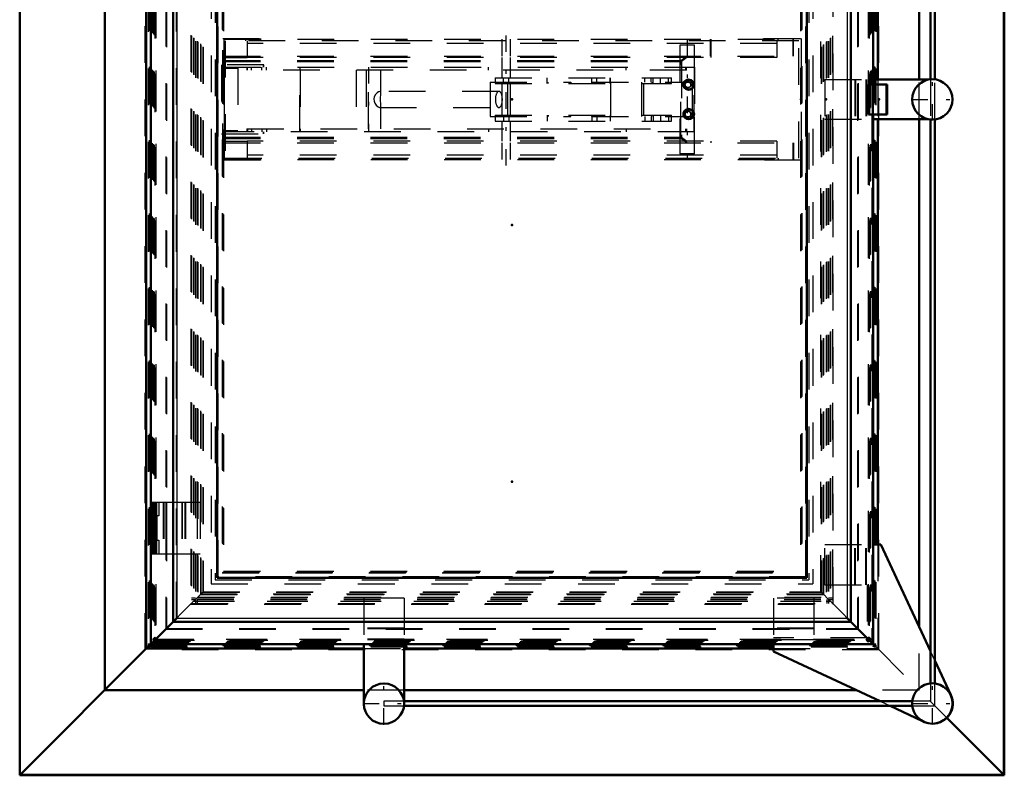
# Model space of a CAD drawing. Header units: millimetres. Extents: x 0 to 428, y 0 to 298.
# Tile 9 of 34: x 112 to 139, y 153 to 174. Entities that reach past the tile are written whole.
import ezdxf

# ---------------------------------------------------------------- set-up
doc = ezdxf.new("R2010")
doc.units = ezdxf.units.MM
doc.linetypes.add('Center', pattern=[1.5, 0.45, -0.5, 0.05, -0.5])
doc.linetypes.add('Dashed', pattern=[2, 1, -1])
for name, color, linetype, lineweight in [('am_0', 7, 'Continuous', 50), ('am_12', 3, 'Continuous', 25), ('am_3', 6, 'Dashed', 25), ('am_6', 2, 'Continuous', 35), ('am_7', 7, 'Center', 25), ('am_9', 7, 'Continuous', 50)]:
    doc.layers.add(name, color=color, linetype=linetype, lineweight=lineweight)

# ---------------------------------------------------------------- blocks, each defined once
blk = doc.blocks.new('76_FGS30010015025C110U_0_in_100150C2125Y1N4N_300Cl0__1203')
at = {"layer": 'am_3'}
for p, q in [((117.7, 173.424), (133.218, 173.424)), ((117.7, 172.964), (117.7, 173.424)), ((117.702, 172.964), (117.702, 173.424)), ((125.269, 173.424), (125.269, 172.964)), ((125.509, 172.964), (125.509, 173.424)), ((130.961, 172.964), (130.961, 173.424)), ((130.972, 173.424), (130.972, 172.924)), ((133.216, 172.964), (133.216, 173.424)), ((133.218, 172.964), (133.218, 173.424)), ((130.121, 173.264), (130.121, 170.304)), ((130.521, 173.264), (130.121, 173.264)), ((130.521, 170.304), (130.521, 173.264)), ((117.695, 172.964), (133.218, 172.964)), ((117.695, 172.964), (117.695, 170.604)), ((117.695, 172.924), (118.328, 172.924)), ((117.7, 172.924), (117.7, 172.964)), ((125.269, 172.924), (125.269, 172.374)), ((125.509, 172.374), (125.509, 172.924)), ((130.153, 172.847), (130.315, 172.964)), ((130.315, 172.924), (130.164, 172.815)), ((118.784, 172.724), (117.633, 172.724)), ((117.633, 172.724), (117.633, 170.844)), ((117.644, 172.724), (117.644, 170.844)), ((117.693, 172.847), (130.153, 172.847)), ((117.693, 172.815), (130.164, 172.815)), ((117.703, 172.634), (117.703, 172.664)), ((117.703, 172.664), (130.519, 172.664)), ((117.703, 172.634), (118.074, 172.634)), ((117.704, 172.634), (117.704, 170.934)), ((117.714, 170.904), (117.714, 172.664)), ((118.073, 172.634), (118.073, 170.934)), ((118.074, 172.634), (118.074, 170.934)), ((118.324, 172.664), (118.324, 172.584)), ((130.308, 172.584), (118.324, 172.584)), ((118.338, 172.584), (118.338, 172.664)), ((118.448, 172.584), (118.448, 172.664)), ((118.729, 172.584), (118.729, 172.664)), ((118.773, 172.664), (118.773, 172.724)), ((118.784, 172.664), (118.784, 172.724)), ((118.86, 172.584), (118.86, 172.664)), ((119.761, 170.904), (119.761, 172.664)), ((119.769, 172.584), (119.769, 170.984)), ((119.771, 172.584), (119.771, 172.664)), ((121.296, 172.584), (121.296, 170.984)), ((121.572, 172.584), (121.572, 170.984)), ((121.635, 170.984), (121.635, 172.584)), ((121.976, 171.951), (121.976, 172.584)), ((124.907, 172.584), (124.907, 172.664)), ((128.656, 172.584), (128.656, 172.664)), ((130.153, 170.721), (130.153, 172.847)), ((130.164, 172.815), (130.164, 170.753)), ((130.28, 172.664), (130.28, 172.584)), ((130.308, 172.584), (130.308, 172.664)), ((130.512, 170.904), (130.512, 172.664)), ((130.519, 172.664), (130.519, 170.904)), ((125.089, 172.374), (125.089, 172.214)), ((125.089, 172.374), (129.894, 172.374)), ((125.312, 172.214), (125.312, 172.374)), ((125.465, 172.214), (125.465, 172.374)), ((126.508, 172.214), (126.508, 172.374)), ((127.723, 172.214), (127.723, 172.374)), ((127.863, 172.214), (127.863, 172.374)), ((128.225, 172.214), (128.225, 172.374)), ((128.229, 172.214), (128.229, 172.374)), ((129.171, 172.254), (129.171, 172.374)), ((129.339, 172.254), (129.339, 172.374)), ((129.399, 172.214), (129.399, 172.374)), ((129.599, 172.214), (129.599, 172.374)), ((129.817, 172.214), (129.817, 172.374)), ((129.894, 172.214), (129.894, 172.374)), ((130.371, 172.334), (130.36, 172.334)), ((124.953, 172.254), (127.149, 172.254)), ((124.953, 172.254), (124.953, 171.314)), ((125.089, 172.214), (129.894, 172.214)), ((125.269, 172.214), (125.269, 171.354)), ((125.429, 172.254), (125.429, 171.314)), ((125.509, 171.354), (125.509, 172.214)), ((126.53, 172.214), (126.53, 172.254)), ((127.149, 172.254), (127.149, 172.214)), ((127.726, 172.254), (127.726, 172.214)), ((127.726, 172.254), (130.459, 172.254)), ((127.794, 172.214), (127.794, 172.254)), ((127.957, 172.214), (127.957, 172.254)), ((128.229, 172.254), (128.229, 171.314)), ((129.077, 172.254), (129.077, 171.314)), ((129.135, 172.214), (129.135, 171.354)), ((129.36, 172.254), (129.36, 172.214)), ((130.352, 172.264), (130.34, 172.264)), ((130.34, 172.104), (130.352, 172.104)), ((130.378, 172.302), (130.371, 172.302)), ((130.371, 172.066), (130.378, 172.066)), ((130.459, 172.254), (130.459, 171.314)), ((125.191, 172.004), (121.945, 172.004)), ((130.36, 172.034), (130.371, 172.034)), ((121.944, 171.565), (125.191, 171.565)), ((121.976, 170.984), (121.976, 171.617)), ((130.371, 171.534), (130.36, 171.534)), ((124.953, 171.314), (127.149, 171.314)), ((125.089, 171.354), (125.089, 171.194)), ((125.089, 171.354), (129.894, 171.354)), ((125.312, 171.354), (125.312, 171.194)), ((125.465, 171.354), (125.465, 171.194)), ((126.508, 171.354), (126.508, 171.194)), ((126.53, 171.354), (126.53, 171.314)), ((127.149, 171.314), (127.149, 171.354)), ((127.723, 171.354), (127.723, 171.194)), ((127.726, 171.314), (127.726, 171.354)), ((127.726, 171.314), (130.459, 171.314)), ((127.794, 171.354), (127.794, 171.314)), ((127.863, 171.354), (127.863, 171.194)), ((127.957, 171.354), (127.957, 171.314)), ((128.225, 171.354), (128.225, 171.194)), ((128.229, 171.194), (128.229, 171.354)), ((129.171, 171.314), (129.171, 171.194)), ((129.339, 171.314), (129.339, 171.194)), ((129.36, 171.314), (129.36, 171.354)), ((129.399, 171.354), (129.399, 171.194)), ((129.599, 171.354), (129.599, 171.194)), ((129.817, 171.354), (129.817, 171.194)), ((129.894, 171.194), (129.894, 171.354)), ((130.352, 171.464), (130.34, 171.464)), ((130.34, 171.304), (130.352, 171.304)), ((130.378, 171.502), (130.371, 171.502)), ((130.371, 171.266), (130.378, 171.266)), ((118.324, 170.984), (118.324, 170.904)), ((118.324, 170.984), (130.308, 170.984)), ((118.338, 170.984), (118.338, 170.904)), ((118.448, 170.984), (118.448, 170.904)), ((118.729, 170.984), (118.729, 170.904)), ((118.86, 170.984), (118.86, 170.904)), ((119.771, 170.984), (119.771, 170.904)), ((124.907, 170.984), (124.907, 170.904)), ((125.089, 171.194), (129.894, 171.194)), ((125.269, 171.194), (125.269, 170.644)), ((125.509, 170.644), (125.509, 171.194)), ((128.656, 170.984), (128.656, 170.904)), ((130.28, 170.984), (130.28, 170.904)), ((130.308, 170.984), (130.308, 170.904)), ((130.36, 171.234), (130.371, 171.234)), ((117.633, 170.844), (118.784, 170.844)), ((117.693, 170.753), (130.164, 170.753)), ((117.693, 170.721), (130.153, 170.721)), ((117.703, 170.904), (117.703, 170.934)), ((117.703, 170.934), (118.074, 170.934)), ((130.519, 170.904), (117.703, 170.904)), ((118.773, 170.844), (118.773, 170.904)), ((118.784, 170.844), (118.784, 170.904)), ((130.315, 170.604), (130.153, 170.721)), ((130.164, 170.753), (130.315, 170.644)), ((117.695, 170.644), (118.328, 170.644)), ((117.695, 170.604), (133.218, 170.604)), ((117.7, 170.604), (117.7, 170.644)), ((117.7, 170.604), (117.7, 170.144)), ((117.702, 170.604), (117.702, 170.144)), ((125.269, 170.604), (125.269, 170.144)), ((125.509, 170.144), (125.509, 170.604)), ((130.972, 170.644), (130.972, 170.604)), ((133.216, 170.144), (133.216, 170.604)), ((133.218, 170.604), (133.218, 170.144)), ((130.521, 170.304), (130.121, 170.304)), ((117.7, 170.144), (133.218, 170.144))]:
    blk.add_line(p, q, dxfattribs=at)
for points in [[(130.259, 172.184), (130.263, 172.209), (130.275, 172.232), (130.294, 172.25), (130.32, 172.261), (130.34, 172.264)], [(130.34, 172.104), (130.323, 172.106), (130.3, 172.115), (130.279, 172.131), (130.265, 172.154), (130.259, 172.179), (130.259, 172.184)], [(130.34, 172.264), (130.346, 172.264), (130.37, 172.258), (130.391, 172.245), (130.407, 172.224), (130.417, 172.198), (130.417, 172.172), (130.41, 172.149), (130.396, 172.128), (130.375, 172.112), (130.349, 172.105), (130.34, 172.104)], [(121.945, 172.004), (121.943, 172.003), (121.911, 171.993), (121.873, 171.966), (121.831, 171.92), (121.793, 171.851), (121.781, 171.793), (121.788, 171.734), (121.809, 171.682), (121.846, 171.629), (121.896, 171.584), (121.932, 171.566), (121.945, 171.565)], [(121.976, 171.951), (121.976, 171.955), (121.967, 171.993), (121.945, 172.004)], [(121.964, 171.784), (121.967, 171.848), (121.973, 171.903), (121.976, 171.951)], [(121.976, 171.617), (121.976, 171.622), (121.971, 171.679), (121.965, 171.74), (121.964, 171.784)], [(125.191, 172.004), (125.182, 172.003), (125.174, 172), (125.166, 171.996), (125.158, 171.99), (125.151, 171.983), (125.143, 171.974), (125.136, 171.964), (125.13, 171.952), (125.124, 171.939), (125.118, 171.925), (125.113, 171.91), (125.108, 171.894), (125.105, 171.877), (125.101, 171.859), (125.099, 171.841), (125.097, 171.822), (125.096, 171.803), (125.096, 171.784)], [(125.096, 171.784), (125.096, 171.765), (125.097, 171.746), (125.099, 171.727), (125.101, 171.709), (125.105, 171.691), (125.108, 171.674), (125.113, 171.658), (125.118, 171.643), (125.124, 171.629), (125.13, 171.616), (125.136, 171.604), (125.143, 171.594), (125.151, 171.585), (125.158, 171.578), (125.166, 171.572), (125.174, 171.568), (125.182, 171.565), (125.191, 171.565)], [(125.191, 171.565), (125.199, 171.565), (125.207, 171.568), (125.215, 171.572), (125.223, 171.578), (125.231, 171.585), (125.238, 171.594), (125.245, 171.604), (125.252, 171.616), (125.258, 171.629), (125.263, 171.643), (125.268, 171.658), (125.273, 171.674), (125.277, 171.691), (125.28, 171.709), (125.282, 171.727), (125.284, 171.746), (125.285, 171.765), (125.286, 171.784), (125.285, 171.803), (125.284, 171.822), (125.282, 171.841), (125.28, 171.859), (125.277, 171.877), (125.273, 171.894), (125.268, 171.91), (125.263, 171.925), (125.258, 171.939), (125.252, 171.952), (125.245, 171.964), (125.238, 171.974), (125.231, 171.983), (125.223, 171.99), (125.215, 171.996), (125.207, 172), (125.199, 172.003), (125.191, 172.004)], [(121.945, 171.565), (121.959, 171.568), (121.973, 171.586), (121.976, 171.617)], [(130.259, 171.384), (130.263, 171.409), (130.275, 171.432), (130.294, 171.45), (130.32, 171.461), (130.34, 171.464)], [(130.34, 171.304), (130.323, 171.306), (130.3, 171.315), (130.279, 171.331), (130.265, 171.354), (130.259, 171.379), (130.259, 171.384)], [(130.34, 171.464), (130.346, 171.464), (130.37, 171.458), (130.391, 171.445), (130.407, 171.424), (130.417, 171.398), (130.417, 171.372), (130.41, 171.349), (130.396, 171.328), (130.375, 171.312), (130.349, 171.305), (130.34, 171.304)]]:
    blk.add_lwpolyline(points, dxfattribs=at)
for centre, major_axis in [((130.36, 172.184), (0, -0.15)), ((130.371, 172.184), (0, -0.15)), ((130.371, 172.184), (0, -0.118)), ((130.378, 172.184), (0, -0.118)), ((130.352, 172.184), (0, -0.08)), ((130.36, 171.384), (0, -0.15)), ((130.371, 171.384), (0, -0.15)), ((130.371, 171.384), (0, -0.118)), ((130.378, 171.384), (0, -0.118)), ((130.352, 171.384), (0, -0.08))]:
    blk.add_ellipse(centre, major_axis=major_axis, ratio=0.995388, dxfattribs=at)
at = {"layer": 'am_7'}
for p, q in [((125.389, 169.98), (125.389, 173.588)), ((130.321, 173.412), (130.321, 170.156)), ((121.636, 172.664), (121.636, 170.904))]:
    blk.add_line(p, q, dxfattribs=at)
at = {"layer": 'am_6'}
for tag, p, flags in [('NB', (138.218, 173.588), 8), ('NN', (138.218, 173.088), 8), ('NT', (138.218, 172.588), 8), ('NBSYN', (138.218, 172.088), 8), ('LINA', (138.218, 171.588), 8), ('CATALOG', (138.218, 171.088), 8), ('IDNR', (138.218, 170.588), 8), ('PN', (138.218, 170.088), 8), ('LODLEVEL', (138.218, 169.588), 8), ('L', (138.218, 169.088), 8), ('W', (138.218, 168.588), 8), ('DP', (138.218, 168.088), 8), ('OP', (138.218, 167.588), 8), ('OC', (138.218, 167.088), 8), ('BA', (138.218, 166.588), 8), ('ExcludeFromBOM', (138.218, 165.588), 8), ('PSOL_0', (138.218, 165.088), 9), ('PSOL_1', (138.218, 164.588), 9), ('PSOL_2', (138.218, 164.088), 9), ('PSOL_3', (138.218, 163.588), 9)]:
    blk.add_attdef(tag, p, '', height=0.5, dxfattribs=dict(at, flags=flags))
blk = doc.blocks.new('79_FGS300100150133U_0_in_100150C2125Y1N4N_300Cl0__1203')
at = {"layer": 'am_0'}
for p, q in [((135.393, 172.324), (136.903, 172.324)), ((135.393, 171.244), (136.903, 171.244))]:
    blk.add_line(p, q, dxfattribs=at)
blk.add_circle((137.007, 171.784), 0.55, dxfattribs=at)
at = {"layer": 'am_3'}
for p, q in [((134.078, 172.324), (135.393, 172.324)), ((134.078, 172.324), (134.078, 171.244)), ((134.895, 172.324), (134.895, 171.244)), ((134.911, 172.324), (134.911, 171.244)), ((135.195, 172.324), (135.195, 171.244)), ((135.211, 172.324), (135.211, 171.244)), ((134.078, 171.244), (135.393, 171.244))]:
    blk.add_line(p, q, dxfattribs=at)
at = {"layer": 'am_7'}
for p, q in [((137.007, 171.207), (137.007, 172.362)), ((136.43, 171.784), (137.585, 171.784))]:
    blk.add_line(p, q, dxfattribs=at)
at = {"layer": 'am_6'}
for tag, p, flags in [('NB', (142.585, 172.362), 8), ('NN', (142.585, 171.862), 8), ('NT', (142.585, 171.362), 8), ('NBSYN', (142.585, 170.862), 8), ('LINA', (142.585, 170.362), 8), ('CATALOG', (142.585, 169.862), 8), ('IDNR', (142.585, 169.362), 8), ('PN', (142.585, 168.862), 8), ('LODLEVEL', (142.585, 168.362), 8), ('L', (142.585, 167.862), 8), ('W', (142.585, 167.362), 8), ('PPATH', (142.585, 166.862), 8), ('ExcludeFromBOM', (142.585, 165.862), 8), ('PSOL_0', (142.585, 165.362), 9), ('PSOL_1', (142.585, 164.862), 9), ('PSOL_2', (142.585, 164.362), 9)]:
    blk.add_attdef(tag, p, '', height=0.5, dxfattribs=dict(at, flags=flags))
blk = doc.blocks.new('80_FGS300100150132U_0_in_100150C2125Y1N4N_300Cl0__1203')
at = {"layer": 'am_0'}
for p, q in [((135.598, 159.658), (135.393, 159.658)), ((136.955, 156.751), (135.598, 159.658)), ((132.678, 156.939), (132.678, 156.738)), ((132.678, 156.738), (135.585, 155.381)), ((137.513, 155.554), (137.075, 156.493)), ((135.859, 155.254), (136.722, 154.851))]:
    blk.add_line(p, q, dxfattribs=at)
blk.add_circle((137.007, 155.321), 0.55, dxfattribs=at)
blk.add_arc((137.015, 155.321), 0.55, 269.6041, 25.0112, dxfattribs=at)
at = {"layer": 'am_3'}
for p, q in [((134.078, 158.558), (134.078, 159.658)), ((134.078, 159.658), (135.393, 159.658)), ((134.895, 158.558), (134.895, 159.658)), ((134.911, 158.558), (134.911, 159.658)), ((135.195, 158.558), (135.195, 159.658)), ((135.211, 158.558), (135.211, 159.658)), ((134.078, 158.558), (135.228, 158.558)), ((135.228, 158.558), (135.228, 157.108)), ((132.678, 158.19), (132.678, 156.939)), ((133.778, 158.19), (132.678, 158.19)), ((133.778, 158.19), (133.778, 157.057)), ((133.778, 157.374), (132.678, 157.374)), ((133.778, 157.357), (132.678, 157.357)), ((135.228, 157.108), (132.678, 157.108)), ((133.778, 157.057), (132.678, 157.057)), ((137.075, 156.493), (136.955, 156.751)), ((135.585, 155.381), (135.859, 155.254))]:
    blk.add_line(p, q, dxfattribs=at)
at = {"layer": 'am_7'}
for p, q in [((137.007, 154.744), (137.007, 155.899)), ((136.43, 155.321), (137.585, 155.321))]:
    blk.add_line(p, q, dxfattribs=at)
at = {"layer": 'am_6'}
for tag, p, flags in [('NB', (142.585, 159.658), 8), ('NN', (142.585, 159.158), 8), ('NT', (142.585, 158.658), 8), ('NBSYN', (142.585, 158.158), 8), ('LINA', (142.585, 157.658), 8), ('CATALOG', (142.585, 157.158), 8), ('IDNR', (142.585, 156.658), 8), ('PN', (142.585, 156.158), 8), ('LODLEVEL', (142.585, 155.658), 8), ('L', (142.585, 155.158), 8), ('W', (142.585, 154.658), 8), ('PPATH', (142.585, 154.158), 8), ('ExcludeFromBOM', (142.585, 153.158), 8), ('PSOL_0', (142.585, 152.658), 9), ('PSOL_1', (142.585, 152.158), 9), ('PSOL_2', (142.585, 151.658), 9)]:
    blk.add_attdef(tag, p, '', height=0.5, dxfattribs=dict(at, flags=flags))
blk = doc.blocks.new('81_FGS300100150131U_0_in_100150C2125Y1N4N_300Cl0__1203')
at = {"layer": 'am_0'}
for p, q in [((121.507, 156.939), (121.507, 155.254)), ((122.607, 156.939), (122.607, 155.381)), ((121.51, 155.254), (121.507, 155.254))]:
    blk.add_line(p, q, dxfattribs=at)
blk.add_circle((122.057, 155.317), 0.55, dxfattribs=at)
at = {"layer": 'am_3'}
for p, q in [((121.507, 158.19), (121.507, 156.939)), ((122.607, 158.19), (121.507, 158.19)), ((122.607, 158.19), (122.607, 156.939)), ((122.607, 157.374), (121.507, 157.374)), ((122.607, 157.357), (121.507, 157.357)), ((122.607, 157.074), (121.507, 157.074)), ((122.607, 157.057), (121.507, 157.057)), ((122.607, 155.381), (122.607, 155.254))]:
    blk.add_line(p, q, dxfattribs=at)
at = {"layer": 'am_7'}
for p, q in [((122.057, 154.74), (122.057, 155.895)), ((121.479, 155.317), (122.634, 155.317))]:
    blk.add_line(p, q, dxfattribs=at)
at = {"layer": 'am_6'}
for tag, p, flags in [('NB', (127.634, 158.19), 8), ('NN', (127.634, 157.69), 8), ('NT', (127.634, 157.19), 8), ('NBSYN', (127.634, 156.69), 8), ('LINA', (127.634, 156.19), 8), ('CATALOG', (127.634, 155.69), 8), ('IDNR', (127.634, 155.19), 8), ('PN', (127.634, 154.69), 8), ('LODLEVEL', (127.634, 154.19), 8), ('L', (127.634, 153.69), 8), ('W', (127.634, 153.19), 8), ('PPATH', (127.634, 152.69), 8), ('ExcludeFromBOM', (127.634, 151.69), 8), ('PSOL_0', (127.634, 151.19), 9), ('PSOL_1', (127.634, 150.69), 9), ('PSOL_2', (127.634, 150.19), 9)]:
    blk.add_attdef(tag, p, '', height=0.5, dxfattribs=dict(at, flags=flags))
blk = doc.blocks.new('82_Flat_Glass_Skylight_300100150_13_0_in_100150C2125Y1N4N_300Cl0__1203')
at = {"layer": 'am_0'}
for p, q in [((136.469, 188.315), (122.603, 188.315)), ((122.603, 188.187), (136.468, 188.187)), ((136.955, 187.7), (136.955, 172.332)), ((137.075, 172.33), (137.075, 187.7)), ((136.955, 171.237), (136.955, 155.869)), ((137.075, 155.867), (137.075, 171.238)), ((136.46, 155.381), (122.603, 155.381)), ((122.603, 155.254), (136.461, 155.254))]:
    blk.add_line(p, q, dxfattribs=at)
at = {"layer": 'am_3'}
for p, q in [((122.057, 188.315), (122.057, 188.187)), ((122.603, 188.315), (122.057, 188.315)), ((122.057, 188.187), (122.603, 188.187)), ((136.468, 188.187), (136.955, 188.187)), ((137.075, 188.315), (136.469, 188.315)), ((136.955, 188.187), (136.955, 187.7)), ((137.075, 187.7), (137.075, 188.315)), ((136.955, 172.332), (136.955, 171.237)), ((137.075, 171.238), (137.075, 172.33)), ((136.955, 155.869), (136.955, 155.381)), ((137.075, 155.254), (137.075, 155.867)), ((122.057, 155.381), (122.057, 155.254)), ((122.603, 155.381), (122.057, 155.381)), ((122.057, 155.254), (122.603, 155.254)), ((136.955, 155.381), (136.46, 155.381)), ((136.461, 155.254), (137.075, 155.254))]:
    blk.add_line(p, q, dxfattribs=at)
at = {"layer": 'am_6'}
for tag, p, flags in [('NB', (142.075, 188.315), 8), ('NN', (142.075, 187.815), 8), ('NT', (142.075, 187.315), 8), ('NBSYN', (142.075, 186.815), 8), ('LINA', (142.075, 186.315), 8), ('CATALOG', (142.075, 185.815), 8), ('IDNR', (142.075, 185.315), 8), ('PN', (142.075, 184.815), 8), ('LODLEVEL', (142.075, 184.315), 8), ('L', (142.075, 183.815), 8), ('W', (142.075, 183.315), 8), ('PPATH', (142.075, 182.815), 8), ('ExcludeFromBOM', (142.075, 181.815), 8), ('PSOL_0', (142.075, 181.315), 9), ('PSOL_1', (142.075, 180.815), 9), ('PSOL_2', (142.075, 180.315), 9)]:
    blk.add_attdef(tag, p, '', height=0.5, dxfattribs=dict(at, flags=flags))
blk = doc.blocks.new('83_FGS3001001502511U_0_in_100150C2125Y1N4N_300Cl0__1203')
at = {"layer": 'am_3'}
for p, q in [((117.668, 170.124), (117.668, 173.444)), ((117.668, 173.444), (118.688, 173.444)), ((118.288, 173.384), (118.288, 173.444)), ((118.688, 173.444), (118.688, 173.384)), ((132.408, 173.384), (132.408, 173.444)), ((132.408, 173.444), (133.428, 173.444)), ((132.808, 173.384), (132.808, 173.444)), ((133.428, 173.444), (133.428, 170.124)), ((117.728, 173.384), (117.728, 170.184)), ((133.368, 173.384), (117.728, 173.384)), ((118.328, 173.384), (118.328, 172.924)), ((132.768, 173.304), (118.328, 173.304)), ((132.768, 173.384), (132.768, 172.924)), ((133.368, 170.184), (133.368, 173.384)), ((132.768, 172.924), (118.328, 172.924)), ((118.328, 170.644), (118.328, 170.184)), ((132.768, 170.644), (118.328, 170.644)), ((132.768, 170.644), (132.768, 170.184)), ((117.728, 170.184), (133.368, 170.184)), ((118.288, 170.124), (118.288, 170.184)), ((132.768, 170.264), (118.328, 170.264)), ((118.688, 170.184), (118.688, 170.124)), ((132.408, 170.124), (132.408, 170.184)), ((132.808, 170.184), (132.808, 170.124)), ((118.688, 170.124), (117.668, 170.124)), ((133.428, 170.124), (132.408, 170.124))]:
    blk.add_line(p, q, dxfattribs=at)
at = {"layer": 'am_6'}
for tag, p, flags in [('NB', (138.428, 173.444), 8), ('NN', (138.428, 172.944), 8), ('NT', (138.428, 172.444), 8), ('NBSYN', (138.428, 171.944), 8), ('LINA', (138.428, 171.444), 8), ('CATALOG', (138.428, 170.944), 8), ('IDNR', (138.428, 170.444), 8), ('PN', (138.428, 169.944), 8), ('LODLEVEL', (138.428, 169.444), 8), ('L', (138.428, 168.944), 8), ('W', (138.428, 168.444), 8), ('DP', (138.428, 167.944), 8), ('OP', (138.428, 167.444), 8), ('PPATH', (138.428, 166.944), 8), ('ExcludeFromBOM', (138.428, 165.944), 8), ('PSOL_0', (138.428, 165.444), 9), ('PSOL_1', (138.428, 164.944), 9), ('PSOL_2', (138.428, 164.444), 9)]:
    blk.add_attdef(tag, p, '', height=0.5, dxfattribs=dict(at, flags=flags))
blk = doc.blocks.new('84_Flat_Glass_Skylight_300100150_6_0_in_100150C2125Y1N4N_300Cl0__1203')
at = {"layer": 'am_3'}
for p, q in [((134.3, 185.536), (116.796, 185.536)), ((116.796, 185.536), (116.796, 158.032)), ((116.796, 185.536), (116.87, 185.462)), ((134.226, 185.462), (134.3, 185.536)), ((134.3, 158.032), (134.3, 185.536)), ((116.87, 185.462), (134.226, 185.462)), ((116.87, 185.462), (116.87, 158.106)), ((116.876, 185.456), (116.982, 185.456)), ((116.876, 185.456), (117.116, 185.217)), ((116.878, 185.454), (116.878, 158.114)), ((116.963, 185.369), (116.963, 158.199)), ((116.963, 185.369), (134.133, 185.369)), ((116.98, 185.454), (116.982, 185.456)), ((116.98, 185.454), (134.116, 185.454)), ((116.98, 185.352), (116.98, 158.216)), ((116.98, 185.352), (134.116, 185.352)), ((117.053, 185.279), (117.053, 158.289)), ((117.053, 185.279), (134.043, 185.279)), ((117.062, 158.298), (117.062, 185.27)), ((117.062, 185.27), (134.034, 185.27)), ((117.116, 185.217), (117.116, 158.351)), ((117.116, 185.217), (133.981, 185.217)), ((133.981, 185.217), (134.22, 185.456)), ((133.981, 185.217), (133.981, 158.351)), ((134.034, 185.27), (134.034, 158.298)), ((134.043, 185.279), (134.043, 158.289)), ((134.114, 185.456), (134.22, 185.456)), ((134.116, 185.454), (134.114, 185.456)), ((134.116, 185.352), (134.116, 158.216)), ((134.133, 185.369), (134.133, 158.199)), ((134.218, 185.454), (134.218, 158.114)), ((134.226, 185.462), (134.226, 158.106)), ((116.87, 158.106), (116.796, 158.032)), ((116.87, 158.106), (134.226, 158.106)), ((116.876, 158.112), (117.116, 158.351)), ((116.876, 158.112), (116.982, 158.112)), ((116.963, 158.199), (134.133, 158.199)), ((116.98, 158.216), (134.116, 158.216)), ((116.982, 158.112), (116.98, 158.114)), ((116.98, 158.114), (134.116, 158.114)), ((117.053, 158.289), (134.043, 158.289)), ((134.034, 158.298), (117.062, 158.298)), ((117.116, 158.351), (133.981, 158.351)), ((134.22, 158.112), (133.981, 158.351)), ((134.116, 158.114), (134.114, 158.112)), ((134.114, 158.112), (134.22, 158.112)), ((134.3, 158.032), (134.226, 158.106)), ((116.796, 158.032), (134.3, 158.032))]:
    blk.add_line(p, q, dxfattribs=at)
at = {"layer": 'am_6'}
for tag, p, flags in [('NB', (139.3, 185.536), 8), ('NN', (139.3, 185.036), 8), ('NT', (139.3, 184.536), 8), ('NBSYN', (139.3, 184.036), 8), ('LINA', (139.3, 183.536), 8), ('CATALOG', (139.3, 183.036), 8), ('IDNR', (139.3, 182.536), 8), ('PN', (139.3, 182.036), 8), ('LODLEVEL', (139.3, 181.536), 8), ('L', (139.3, 181.036), 8), ('W', (139.3, 180.536), 8), ('PPATH', (139.3, 180.036), 8), ('ExcludeFromBOM', (139.3, 179.036), 8), ('PSOL_0', (139.3, 178.536), 9), ('PSOL_1', (139.3, 178.036), 9), ('PSOL_2', (139.3, 177.536), 9)]:
    blk.add_attdef(tag, p, '', height=0.5, dxfattribs=dict(at, flags=flags))
blk = doc.blocks.new('85_Flat_Glass_Skylight_300100150_12_0_in_100150C2125Y1N4N_300Cl0__1203')
at = {"layer": 'am_3'}
for p, q in [((117.35, 184.982), (133.746, 184.982)), ((117.35, 184.982), (117.35, 158.586)), ((133.746, 184.982), (133.746, 158.586)), ((117.514, 184.818), (117.514, 158.75)), ((117.514, 184.818), (133.582, 184.818)), ((133.582, 184.818), (133.582, 158.75)), ((117.514, 158.75), (133.582, 158.75)), ((117.35, 158.586), (133.746, 158.586))]:
    blk.add_line(p, q, dxfattribs=at)
at = {"layer": 'am_6'}
for tag, p, flags in [('NB', (138.746, 184.982), 8), ('NN', (138.746, 184.482), 8), ('NT', (138.746, 183.982), 8), ('NBSYN', (138.746, 183.482), 8), ('LINA', (138.746, 182.982), 8), ('CATALOG', (138.746, 182.482), 8), ('IDNR', (138.746, 181.982), 8), ('PN', (138.746, 181.482), 8), ('LODLEVEL', (138.746, 180.982), 8), ('L', (138.746, 180.482), 8), ('W', (138.746, 179.982), 8), ('PPATH', (138.746, 179.482), 8), ('ExcludeFromBOM', (138.746, 178.482), 8), ('PSOL_0', (138.746, 177.982), 9), ('PSOL_1', (138.746, 177.482), 9), ('PSOL_2', (138.746, 176.982), 9)]:
    blk.add_attdef(tag, p, '', height=0.5, dxfattribs=dict(at, flags=flags))
blk = doc.blocks.new('86_Flat_Glass_Skylight_300100150_5_0_in_100150C2125Y1N4N_300Cl0__1203')
at = {"layer": 'am_3'}
for p, q in [((117.458, 184.874), (117.458, 158.694)), ((117.458, 184.874), (133.638, 184.874)), ((117.658, 184.674), (133.438, 184.674)), ((117.658, 184.674), (117.658, 158.894)), ((133.438, 184.674), (133.438, 158.894)), ((133.638, 184.874), (133.638, 158.694)), ((117.658, 158.894), (133.438, 158.894)), ((117.458, 158.694), (133.638, 158.694))]:
    blk.add_line(p, q, dxfattribs=at)
at = {"layer": 'am_6'}
for tag, p, flags in [('NB', (138.638, 184.874), 8), ('NN', (138.638, 184.374), 8), ('NT', (138.638, 183.874), 8), ('NBSYN', (138.638, 183.374), 8), ('LINA', (138.638, 182.874), 8), ('CATALOG', (138.638, 182.374), 8), ('IDNR', (138.638, 181.874), 8), ('PN', (138.638, 181.374), 8), ('LODLEVEL', (138.638, 180.874), 8), ('L', (138.638, 180.374), 8), ('W', (138.638, 179.874), 8), ('PPATH', (138.638, 179.374), 8), ('ExcludeFromBOM', (138.638, 178.374), 8), ('PSOL_0', (138.638, 177.874), 9), ('PSOL_1', (138.638, 177.374), 9), ('PSOL_2', (138.638, 176.874), 9)]:
    blk.add_attdef(tag, p, '', height=0.5, dxfattribs=dict(at, flags=flags))
blk = doc.blocks.new('87_FGS3001001502C4U_0_in_100150C2125Y1N4N_300Cl0__1203')
at = {"layer": 'am_3'}
for p, q in [((117.128, 185.204), (117.128, 158.364)), ((133.968, 185.204), (117.128, 185.204)), ((133.968, 158.364), (133.968, 185.204)), ((117.128, 158.364), (133.968, 158.364))]:
    blk.add_line(p, q, dxfattribs=at)
at = {"layer": 'am_6'}
for tag, p, flags in [('NB', (138.968, 185.204), 8), ('NN', (138.968, 184.704), 8), ('NT', (138.968, 184.204), 8), ('NBSYN', (138.968, 183.704), 8), ('LINA', (138.968, 183.204), 8), ('CATALOG', (138.968, 182.704), 8), ('IDNR', (138.968, 182.204), 8), ('PN', (138.968, 181.704), 8), ('LODLEVEL', (138.968, 181.204), 8), ('L', (138.968, 180.704), 8), ('W', (138.968, 180.204), 8), ('TG', (138.968, 179.704), 8), ('TG1', (138.968, 179.204), 8), ('OC', (138.968, 178.704), 8), ('PPATH', (138.968, 178.204), 8), ('ExcludeFromBOM', (138.968, 177.204), 8), ('PSOL_0', (138.968, 176.704), 9), ('PSOL_1', (138.968, 176.204), 9), ('PSOL_2', (138.968, 175.704), 9), ('PSOL_3', (138.968, 175.204), 9)]:
    blk.add_attdef(tag, p, '', height=0.5, dxfattribs=dict(at, flags=flags))
blk = doc.blocks.new('88_FGS30010015025C33U_0_in_100150C2125Y1N4N_300Cl0__1203')
at = {"layer": 'am_0'}
for p, q in [((115.703, 186.629), (115.703, 156.939)), ((135.393, 186.629), (115.703, 186.629)), ((115.703, 186.629), (116.408, 185.924)), ((134.688, 185.924), (135.393, 186.629)), ((135.393, 172.194), (135.393, 186.629)), ((116.308, 186.024), (134.788, 186.024)), ((116.308, 186.024), (116.308, 157.544)), ((134.788, 186.024), (134.788, 157.544)), ((117.508, 184.824), (117.508, 158.744)), ((117.508, 184.824), (133.588, 184.824)), ((133.588, 184.824), (133.588, 158.744)), ((135.263, 172.194), (135.776, 172.194)), ((135.263, 172.194), (135.263, 171.374)), ((135.382, 172.194), (135.382, 171.374)), ((135.776, 172.194), (135.776, 171.374)), ((135.263, 171.374), (135.776, 171.374)), ((135.393, 156.939), (135.393, 171.374)), ((117.508, 158.744), (133.588, 158.744)), ((116.408, 157.644), (115.703, 156.939)), ((135.393, 156.939), (134.688, 157.644)), ((116.308, 157.544), (134.788, 157.544)), ((115.703, 156.939), (135.393, 156.939))]:
    blk.add_line(p, q, dxfattribs=at)
at = {"layer": 'am_12'}
for p, q in [((115.708, 186.625), (135.389, 186.625)), ((115.708, 186.625), (115.708, 156.943)), ((135.389, 186.625), (135.389, 172.194)), ((116.408, 185.924), (134.688, 185.924)), ((116.408, 185.924), (116.408, 157.644)), ((134.688, 185.924), (134.688, 157.644)), ((135.389, 171.374), (135.389, 156.943)), ((116.408, 157.644), (134.688, 157.644)), ((115.708, 156.943), (135.389, 156.943))]:
    blk.add_line(p, q, dxfattribs=at)
at = {"layer": 'am_3'}
for p, q in [((115.743, 186.589), (115.743, 156.979)), ((115.743, 186.589), (135.353, 186.589)), ((115.771, 186.561), (135.325, 186.561)), ((115.771, 186.561), (115.771, 157.007)), ((135.325, 186.561), (135.325, 157.007)), ((135.353, 186.589), (135.353, 172.194)), ((115.794, 186.538), (135.302, 186.538)), ((115.794, 186.538), (115.794, 157.03)), ((135.302, 186.538), (135.302, 157.03)), ((116.108, 186.204), (116.108, 186.224)), ((116.108, 186.204), (134.988, 186.204)), ((116.128, 186.204), (116.128, 157.364)), ((134.968, 186.204), (134.968, 157.364)), ((134.988, 186.204), (134.988, 186.224)), ((116.813, 185.519), (134.283, 185.519)), ((116.813, 185.519), (116.813, 158.049)), ((116.923, 185.519), (116.923, 185.409)), ((116.963, 185.519), (116.963, 185.409)), ((134.133, 185.519), (134.133, 185.409)), ((134.173, 185.519), (134.173, 185.409)), ((134.283, 185.519), (134.283, 158.049)), ((116.813, 185.409), (116.923, 185.409)), ((116.813, 185.369), (116.923, 185.369)), ((116.923, 185.369), (116.923, 158.199)), ((116.963, 185.409), (134.133, 185.409)), ((117.068, 185.264), (134.028, 185.264)), ((117.068, 185.264), (117.068, 158.304)), ((117.124, 185.208), (133.972, 185.208)), ((117.124, 185.208), (117.124, 158.36)), ((133.972, 185.208), (133.972, 158.36)), ((134.028, 185.264), (134.028, 158.304)), ((134.173, 185.409), (134.283, 185.409)), ((134.173, 185.369), (134.173, 158.199)), ((134.173, 185.369), (134.283, 185.369)), ((117.668, 184.664), (133.428, 184.664)), ((117.668, 184.664), (117.668, 158.904)), ((133.428, 184.664), (133.428, 158.904)), ((115.718, 184.164), (115.718, 183.844)), ((115.718, 184.164), (116.647, 184.164)), ((115.733, 183.844), (115.733, 184.164)), ((115.758, 184.164), (115.758, 183.844)), ((115.764, 183.844), (115.764, 184.164)), ((115.798, 183.844), (115.798, 184.164)), ((115.812, 182.764), (115.812, 184.164)), ((115.818, 183.844), (115.818, 184.164)), ((115.858, 183.844), (115.858, 184.164)), ((116.112, 182.764), (116.112, 184.164)), ((116.131, 182.764), (116.131, 184.164)), ((116.547, 182.764), (116.547, 184.164)), ((116.555, 182.764), (116.555, 184.164)), ((116.632, 182.764), (116.632, 184.164)), ((116.647, 182.764), (116.647, 184.164)), ((115.858, 183.844), (115.718, 183.844)), ((115.773, 183.844), (115.773, 183.084)), ((115.804, 183.084), (115.804, 183.844)), ((115.811, 183.844), (115.811, 183.084)), ((115.852, 183.084), (115.852, 183.844)), ((115.858, 183.084), (115.718, 183.084)), ((115.718, 183.084), (115.718, 182.764)), ((115.733, 182.764), (115.733, 183.084)), ((115.758, 183.084), (115.758, 182.764)), ((115.764, 182.764), (115.764, 183.084)), ((115.798, 182.764), (115.798, 183.084)), ((115.818, 182.764), (115.818, 183.084)), ((115.858, 182.764), (115.858, 183.084)), ((115.718, 182.764), (116.647, 182.764)), ((135.296, 172.194), (135.296, 171.374)), ((135.736, 172.194), (135.736, 171.374)), ((135.353, 171.374), (135.353, 156.979)), ((115.718, 160.804), (115.718, 160.484)), ((115.718, 160.804), (116.647, 160.804)), ((115.733, 160.804), (115.733, 160.484)), ((115.758, 160.804), (115.758, 160.484)), ((115.764, 160.804), (115.764, 160.484)), ((115.798, 160.804), (115.798, 160.484)), ((115.812, 160.804), (115.812, 159.404)), ((115.818, 160.484), (115.818, 160.804)), ((115.858, 160.484), (115.858, 160.804)), ((116.112, 160.804), (116.112, 159.404)), ((116.131, 160.804), (116.131, 159.404)), ((116.547, 160.804), (116.547, 159.404)), ((116.555, 160.804), (116.555, 159.404)), ((116.632, 160.804), (116.632, 159.404)), ((116.647, 160.804), (116.647, 159.404)), ((115.718, 160.484), (115.858, 160.484)), ((115.773, 159.724), (115.773, 160.484)), ((115.804, 160.484), (115.804, 159.724)), ((115.811, 159.724), (115.811, 160.484)), ((115.852, 160.484), (115.852, 159.724)), ((115.718, 159.724), (115.718, 159.404)), ((115.718, 159.724), (115.858, 159.724)), ((115.733, 159.724), (115.733, 159.404)), ((115.758, 159.724), (115.758, 159.404)), ((115.764, 159.724), (115.764, 159.404)), ((115.798, 159.724), (115.798, 159.404)), ((115.818, 159.404), (115.818, 159.724)), ((115.858, 159.404), (115.858, 159.724)), ((115.718, 159.404), (116.647, 159.404)), ((117.668, 158.904), (133.428, 158.904)), ((117.124, 158.36), (133.972, 158.36)), ((116.813, 158.199), (116.923, 158.199)), ((116.813, 158.159), (116.923, 158.159)), ((116.923, 158.159), (116.923, 158.049)), ((116.963, 158.159), (116.963, 158.049)), ((116.963, 158.159), (134.133, 158.159)), ((117.068, 158.304), (134.028, 158.304)), ((134.133, 158.159), (134.133, 158.049)), ((134.173, 158.199), (134.283, 158.199)), ((134.173, 158.159), (134.173, 158.049)), ((134.173, 158.159), (134.283, 158.159)), ((116.813, 158.049), (134.283, 158.049)), ((116.108, 157.344), (116.108, 157.364)), ((116.108, 157.364), (134.988, 157.364)), ((134.988, 157.344), (134.988, 157.364)), ((115.794, 157.03), (135.302, 157.03)), ((115.743, 156.979), (135.353, 156.979)), ((115.771, 157.007), (135.325, 157.007))]:
    blk.add_line(p, q, dxfattribs=at)
at = {"layer": 'am_6'}
for tag, p, flags in [('NB', (140.776, 186.629), 8), ('NN', (140.776, 186.129), 8), ('NT', (140.776, 185.629), 8), ('NBSYN', (140.776, 185.129), 8), ('LINA', (140.776, 184.629), 8), ('CATALOG', (140.776, 184.129), 8), ('IDNR', (140.776, 183.629), 8), ('PN', (140.776, 183.129), 8), ('LODLEVEL', (140.776, 182.629), 8), ('L', (140.776, 182.129), 8), ('W', (140.776, 181.629), 8), ('DP', (140.776, 181.129), 8), ('OP', (140.776, 180.629), 8), ('OC', (140.776, 180.129), 8), ('ExcludeFromBOM', (140.776, 179.129), 8), ('PSOL_0', (140.776, 178.629), 9), ('PSOL_1', (140.776, 178.129), 9), ('PSOL_2', (140.776, 177.629), 9)]:
    blk.add_attdef(tag, p, '', height=0.5, dxfattribs=dict(at, flags=flags))
blk = doc.blocks.new('89_FGS300100150223U_0_in_100150C2125Y1N4N_300Cl0__1203')
at = {"layer": 'am_0'}
for p, q in [((115.58, 186.752), (121.507, 186.752)), ((115.703, 186.629), (115.58, 186.752)), ((115.58, 186.752), (115.58, 156.816)), ((122.607, 186.752), (132.678, 186.752)), ((135.516, 183.91), (135.516, 172.324)), ((115.698, 183.794), (115.698, 183.134)), ((115.698, 183.794), (115.703, 183.794)), ((115.703, 183.134), (115.698, 183.134)), ((135.516, 171.244), (135.516, 159.658)), ((115.703, 160.434), (115.698, 160.434)), ((115.698, 160.434), (115.698, 159.774)), ((115.698, 159.774), (115.703, 159.774)), ((115.58, 156.816), (115.703, 156.939)), ((115.58, 156.816), (121.507, 156.816)), ((122.607, 156.816), (132.678, 156.816))]:
    blk.add_line(p, q, dxfattribs=at)
at = {"layer": 'am_3'}
for p, q in [((115.63, 186.702), (115.672, 186.702)), ((115.63, 186.702), (115.63, 186.66)), ((115.63, 186.66), (115.658, 186.674)), ((115.645, 186.645), (115.63, 186.66)), ((115.658, 186.643), (115.63, 186.63)), ((115.63, 186.63), (115.63, 156.938)), ((115.63, 186.63), (115.635, 186.625)), ((115.635, 186.625), (115.645, 186.645)), ((115.635, 186.625), (115.677, 186.625)), ((115.645, 186.645), (135.451, 186.645)), ((115.672, 186.702), (115.658, 186.674)), ((115.677, 186.625), (115.658, 186.643)), ((115.658, 186.643), (115.658, 156.925)), ((115.661, 186.671), (135.435, 186.671)), ((115.661, 186.671), (115.661, 156.897)), ((115.687, 186.687), (115.672, 186.702)), ((115.687, 186.645), (115.677, 186.625)), ((115.707, 186.697), (115.687, 186.687)), ((115.687, 186.687), (115.687, 156.881)), ((115.687, 186.645), (115.707, 186.655)), ((115.689, 186.674), (115.702, 186.702)), ((115.689, 186.674), (135.407, 186.674)), ((115.707, 186.655), (115.689, 186.674)), ((115.702, 186.702), (135.394, 186.702)), ((115.702, 186.702), (115.707, 186.697)), ((116.108, 186.224), (115.703, 186.629)), ((115.707, 186.697), (115.707, 186.655)), ((115.707, 186.625), (135.389, 186.625)), ((115.707, 186.625), (115.707, 156.943)), ((115.813, 186.561), (115.838, 186.573)), ((115.842, 186.532), (115.813, 186.561)), ((115.813, 186.561), (115.813, 186.519)), ((115.838, 186.573), (115.838, 156.995)), ((115.838, 186.573), (115.892, 186.518)), ((121.507, 186.752), (122.607, 186.752)), ((132.678, 186.752), (135.516, 186.752)), ((135.516, 186.752), (134.988, 186.224)), ((135.204, 186.518), (135.258, 186.573)), ((135.283, 186.561), (135.254, 186.532)), ((135.258, 186.573), (135.283, 186.561)), ((135.258, 186.573), (135.258, 156.995)), ((135.283, 186.561), (135.283, 186.519)), ((135.389, 186.697), (135.394, 186.702)), ((135.409, 186.687), (135.389, 186.697)), ((135.389, 186.697), (135.389, 186.655)), ((135.407, 186.674), (135.389, 186.655)), ((135.389, 186.655), (135.409, 186.645)), ((135.389, 186.625), (135.389, 156.943)), ((135.394, 186.702), (135.407, 186.674)), ((135.424, 186.702), (135.409, 186.687)), ((135.409, 186.687), (135.409, 156.881)), ((135.419, 186.625), (135.409, 186.645)), ((135.438, 186.643), (135.419, 186.625)), ((135.419, 186.625), (135.461, 186.625)), ((135.424, 186.702), (135.466, 186.702)), ((135.438, 186.674), (135.424, 186.702)), ((135.435, 186.671), (135.435, 156.897)), ((135.438, 186.674), (135.466, 186.66)), ((135.466, 186.63), (135.438, 186.643)), ((135.438, 186.643), (135.438, 156.925)), ((135.466, 186.66), (135.451, 186.645)), ((135.451, 186.645), (135.461, 186.625)), ((135.461, 186.625), (135.466, 186.63)), ((135.466, 186.702), (135.466, 186.66)), ((135.466, 186.63), (135.466, 156.938)), ((135.516, 186.752), (135.516, 183.91)), ((115.771, 186.519), (115.759, 186.494)), ((115.759, 186.494), (135.337, 186.494)), ((115.759, 186.494), (115.814, 186.44)), ((115.8, 186.49), (115.771, 186.519)), ((115.771, 186.519), (115.813, 186.519)), ((115.814, 186.518), (115.8, 186.49)), ((115.8, 186.49), (115.842, 186.49)), ((115.813, 186.482), (115.838, 186.494)), ((115.842, 186.454), (115.813, 186.482)), ((115.813, 186.482), (115.813, 157.086)), ((115.814, 186.518), (115.842, 186.532)), ((115.814, 186.44), (115.842, 186.454)), ((115.814, 186.44), (115.814, 157.128)), ((115.85, 186.519), (115.838, 186.494)), ((115.842, 186.532), (115.842, 186.49)), ((115.842, 186.454), (115.842, 157.114)), ((115.878, 186.49), (115.85, 186.519)), ((115.85, 186.519), (135.246, 186.519)), ((115.892, 186.518), (115.878, 186.49)), ((115.878, 186.49), (135.218, 186.49)), ((115.892, 186.518), (135.204, 186.518)), ((135.218, 186.49), (135.204, 186.518)), ((135.246, 186.519), (135.218, 186.49)), ((135.258, 186.494), (135.246, 186.519)), ((135.254, 186.532), (135.254, 186.49)), ((135.254, 186.532), (135.282, 186.518)), ((135.254, 186.49), (135.296, 186.49)), ((135.283, 186.482), (135.254, 186.454)), ((135.254, 186.454), (135.254, 157.114)), ((135.254, 186.454), (135.282, 186.44)), ((135.258, 186.494), (135.283, 186.482)), ((135.296, 186.49), (135.282, 186.518)), ((135.282, 186.44), (135.337, 186.494)), ((135.282, 186.44), (135.282, 157.128)), ((135.283, 186.519), (135.324, 186.519)), ((135.283, 186.482), (135.283, 157.086)), ((135.324, 186.519), (135.296, 186.49)), ((135.337, 186.494), (135.324, 186.519)), ((116.108, 186.224), (134.988, 186.224)), ((116.108, 186.224), (116.108, 157.344)), ((134.988, 186.224), (134.988, 157.344)), ((117.068, 185.264), (117.068, 158.304)), ((117.068, 185.264), (117.068, 185.264)), ((134.028, 185.264), (134.028, 158.304)), ((117.644, 184.688), (133.452, 184.688)), ((117.644, 184.688), (117.644, 158.88)), ((133.452, 184.688), (133.452, 158.88)), ((117.688, 184.644), (117.688, 158.924)), ((117.688, 184.644), (133.408, 184.644)), ((133.408, 184.644), (133.408, 158.924)), ((115.856, 184.164), (115.856, 183.794)), ((115.92, 183.794), (115.92, 184.164)), ((116.038, 182.764), (116.038, 184.164)), ((116.057, 182.764), (116.057, 184.164)), ((116.647, 184.164), (117.048, 184.164)), ((116.968, 182.764), (116.968, 184.164)), ((117.046, 182.764), (117.046, 184.164)), ((117.048, 182.764), (117.048, 184.164)), ((115.703, 183.794), (115.92, 183.794)), ((115.738, 183.794), (115.738, 183.134)), ((115.827, 183.134), (115.827, 183.794)), ((115.829, 183.134), (115.829, 183.794)), ((115.859, 183.134), (115.859, 183.794)), ((115.869, 183.134), (115.869, 183.794)), ((115.92, 183.134), (115.703, 183.134)), ((115.856, 183.134), (115.856, 182.764)), ((115.92, 182.764), (115.92, 183.134)), ((116.647, 182.764), (117.048, 182.764)), ((135.516, 172.324), (135.516, 171.244)), ((115.856, 160.804), (115.856, 160.434)), ((115.92, 160.804), (115.92, 160.434)), ((116.038, 160.804), (116.038, 159.404)), ((116.057, 160.804), (116.057, 159.404)), ((116.647, 160.804), (117.048, 160.804)), ((116.968, 160.804), (116.968, 159.404)), ((117.046, 160.804), (117.046, 159.404)), ((117.048, 160.804), (117.048, 159.404)), ((115.92, 160.434), (115.703, 160.434)), ((115.738, 160.434), (115.738, 159.774)), ((115.827, 160.434), (115.827, 159.774)), ((115.829, 160.434), (115.829, 159.774)), ((115.859, 160.434), (115.859, 159.774)), ((115.869, 160.434), (115.869, 159.774)), ((115.703, 159.774), (115.92, 159.774)), ((115.856, 159.774), (115.856, 159.404)), ((115.92, 159.774), (115.92, 159.404)), ((135.516, 159.658), (135.516, 156.816)), ((116.647, 159.404), (117.048, 159.404)), ((117.688, 158.924), (133.408, 158.924)), ((117.644, 158.88), (133.452, 158.88)), ((117.068, 158.304), (117.068, 158.304)), ((115.703, 156.939), (116.108, 157.344)), ((116.108, 157.344), (134.988, 157.344)), ((134.988, 157.344), (135.516, 156.816)), ((115.759, 157.074), (115.814, 157.128)), ((115.771, 157.049), (115.759, 157.074)), ((115.759, 157.074), (135.337, 157.074)), ((115.8, 157.078), (115.771, 157.049)), ((115.771, 157.049), (115.813, 157.049)), ((115.8, 157.078), (115.842, 157.078)), ((115.814, 157.05), (115.8, 157.078)), ((115.842, 157.114), (115.813, 157.086)), ((115.813, 157.086), (115.838, 157.074)), ((115.813, 157.049), (115.813, 157.008)), ((115.842, 157.036), (115.813, 157.008)), ((115.814, 157.128), (115.842, 157.114)), ((115.814, 157.05), (115.842, 157.036)), ((115.85, 157.049), (115.838, 157.074)), ((115.838, 156.995), (115.892, 157.05)), ((115.842, 157.078), (115.842, 157.036)), ((115.878, 157.078), (115.85, 157.049)), ((115.85, 157.049), (135.246, 157.049)), ((115.878, 157.078), (135.218, 157.078)), ((115.892, 157.05), (115.878, 157.078)), ((115.892, 157.05), (135.204, 157.05)), ((135.204, 157.05), (135.218, 157.078)), ((135.258, 156.995), (135.204, 157.05)), ((135.218, 157.078), (135.246, 157.049)), ((135.246, 157.049), (135.258, 157.074)), ((135.282, 157.128), (135.254, 157.114)), ((135.254, 157.114), (135.283, 157.086)), ((135.254, 157.078), (135.296, 157.078)), ((135.254, 157.078), (135.254, 157.036)), ((135.282, 157.05), (135.254, 157.036)), ((135.254, 157.036), (135.283, 157.008)), ((135.283, 157.086), (135.258, 157.074)), ((135.337, 157.074), (135.282, 157.128)), ((135.282, 157.05), (135.296, 157.078)), ((135.283, 157.049), (135.324, 157.049)), ((135.283, 157.049), (135.283, 157.008)), ((135.296, 157.078), (135.324, 157.049)), ((135.324, 157.049), (135.337, 157.074)), ((115.63, 156.938), (115.635, 156.943)), ((115.658, 156.925), (115.63, 156.938)), ((115.645, 156.923), (115.63, 156.908)), ((115.63, 156.908), (115.63, 156.866)), ((115.63, 156.908), (115.658, 156.894)), ((115.63, 156.866), (115.672, 156.866)), ((115.635, 156.943), (115.645, 156.923)), ((115.635, 156.943), (115.677, 156.943)), ((115.645, 156.923), (135.451, 156.923)), ((115.677, 156.943), (115.658, 156.925)), ((115.672, 156.866), (115.658, 156.894)), ((115.661, 156.897), (135.435, 156.897)), ((115.687, 156.881), (115.672, 156.866)), ((115.687, 156.923), (115.677, 156.943)), ((115.687, 156.923), (115.707, 156.913)), ((115.707, 156.871), (115.687, 156.881)), ((115.707, 156.913), (115.689, 156.894)), ((115.689, 156.894), (115.702, 156.866)), ((115.689, 156.894), (135.407, 156.894)), ((115.702, 156.866), (115.707, 156.871)), ((115.702, 156.866), (135.394, 156.866)), ((115.707, 156.943), (135.389, 156.943)), ((115.707, 156.913), (115.707, 156.871)), ((115.813, 157.008), (115.838, 156.995)), ((121.507, 156.816), (122.607, 156.816)), ((132.678, 156.816), (135.516, 156.816)), ((135.283, 157.008), (135.258, 156.995)), ((135.409, 156.923), (135.389, 156.913)), ((135.389, 156.913), (135.389, 156.871)), ((135.389, 156.913), (135.407, 156.894)), ((135.389, 156.871), (135.409, 156.881)), ((135.394, 156.866), (135.389, 156.871)), ((135.407, 156.894), (135.394, 156.866)), ((135.409, 156.923), (135.419, 156.943)), ((135.409, 156.881), (135.424, 156.866)), ((135.419, 156.943), (135.461, 156.943)), ((135.419, 156.943), (135.438, 156.925)), ((135.424, 156.866), (135.438, 156.894)), ((135.424, 156.866), (135.466, 156.866)), ((135.438, 156.925), (135.466, 156.938)), ((135.466, 156.908), (135.438, 156.894)), ((135.461, 156.943), (135.451, 156.923)), ((135.451, 156.923), (135.466, 156.908)), ((135.466, 156.938), (135.461, 156.943)), ((135.466, 156.908), (135.466, 156.866))]:
    blk.add_line(p, q, dxfattribs=at)
at = {"layer": 'am_6'}
for tag, p, flags in [('NB', (140.516, 186.752), 8), ('NN', (140.516, 186.252), 8), ('NT', (140.516, 185.752), 8), ('NBSYN', (140.516, 185.252), 8), ('LINA', (140.516, 184.752), 8), ('CATALOG', (140.516, 184.252), 8), ('IDNR', (140.516, 183.752), 8), ('PN', (140.516, 183.252), 8), ('LODLEVEL', (140.516, 182.752), 8), ('L', (140.516, 182.252), 8), ('W', (140.516, 181.752), 8), ('DP', (140.516, 181.252), 8), ('ExcludeFromBOM', (140.516, 180.252), 8), ('PSOL_0', (140.516, 179.752), 9), ('PSOL_1', (140.516, 179.252), 9), ('PSOL_2', (140.516, 178.752), 9)]:
    blk.add_attdef(tag, p, '', height=0.5, dxfattribs=dict(at, flags=flags))
blk = doc.blocks.new('90_FGS30010015025101U_0_in_100150C2125Y1N4N_300Cl0__1203')
at = {"layer": 'am_0'}
for p, q in [((112.128, 190.204), (112.128, 153.364)), ((138.968, 153.364), (138.968, 190.204)), ((114.447, 155.683), (114.447, 187.885)), ((136.649, 172.324), (136.649, 186.122)), ((136.649, 157.406), (136.649, 171.244)), ((112.128, 153.364), (115.58, 156.816)), ((121.507, 155.683), (114.447, 155.683)), ((134.938, 155.683), (122.607, 155.683)), ((138.968, 153.364), (137.402, 154.93)), ((112.128, 153.364), (138.968, 153.364))]:
    blk.add_line(p, q, dxfattribs=at)
at = {"layer": 'am_12'}
for p, q in [((112.146, 153.382), (112.146, 190.186)), ((138.95, 153.382), (138.95, 190.186)), ((138.95, 153.382), (112.146, 153.382))]:
    blk.add_line(p, q, dxfattribs=at)
at = {"layer": 'am_3'}
for p, q in [((112.148, 153.384), (112.148, 190.184)), ((138.948, 153.384), (138.948, 190.184)), ((115.548, 156.784), (115.548, 186.784)), ((135.548, 156.784), (135.548, 186.784)), ((116.398, 157.634), (116.398, 185.934)), ((134.698, 157.634), (134.698, 185.934)), ((117.537, 158.773), (117.537, 184.795)), ((133.559, 158.773), (133.559, 184.795)), ((136.649, 171.244), (136.649, 172.324)), ((116.108, 157.344), (117.537, 158.773)), ((133.559, 158.773), (117.537, 158.773)), ((134.988, 157.344), (133.559, 158.773)), ((134.698, 157.634), (116.398, 157.634)), ((136.649, 155.683), (136.649, 157.406)), ((135.548, 156.784), (115.548, 156.784)), ((135.516, 156.816), (137.402, 154.93)), ((122.607, 155.683), (121.507, 155.683)), ((136.649, 155.683), (134.938, 155.683)), ((138.948, 153.384), (112.148, 153.384))]:
    blk.add_line(p, q, dxfattribs=at)
at = {"layer": 'am_6'}
for tag, p, flags in [('NB', (143.968, 190.204), 8), ('NN', (143.968, 189.704), 8), ('NT', (143.968, 189.204), 8), ('NBSYN', (143.968, 188.704), 8), ('LINA', (143.968, 188.204), 8), ('CATALOG', (143.968, 187.704), 8), ('IDNR', (143.968, 187.204), 8), ('PN', (143.968, 186.704), 8), ('LODLEVEL', (143.968, 186.204), 8), ('L', (143.968, 185.704), 8), ('W', (143.968, 185.204), 8), ('DP', (143.968, 184.704), 8), ('OP', (143.968, 184.204), 8), ('BA', (143.968, 183.704), 8), ('RT', (143.968, 183.204), 8), ('ExcludeFromBOM', (143.968, 182.204), 8), ('PSOL_0', (143.968, 181.704), 9), ('PSOL_1', (143.968, 181.204), 9), ('PSOL_2', (143.968, 180.704), 9)]:
    blk.add_attdef(tag, p, '', height=0.5, dxfattribs=dict(at, flags=flags))

msp = doc.modelspace()

# ---------------------------------------------------------------- linework, layer by layer
at = {"layer": 'am_9'}
for p in [(115.788, 171.784), (115.788, 171.784), (125.548, 171.784), (125.548, 171.784), (125.548, 171.784), (125.548, 171.784), (125.548, 171.784), (125.548, 171.784), (125.548, 171.784), (125.548, 171.784), (125.548, 171.784), (125.548, 171.784), (125.548, 171.784), (125.548, 171.784), (125.548, 171.784), (125.548, 171.784), (125.548, 171.784), (125.548, 171.784), (125.548, 171.784), (125.548, 171.784), (125.548, 171.784), (125.548, 171.784), (125.548, 171.784), (125.548, 171.784), (133.428, 171.784), (133.428, 171.784), (134.104, 171.784), (135.548, 171.784), (125.548, 168.364), (125.548, 161.364)]:
    msp.add_point(p, dxfattribs=at)

# ---------------------------------------------------------------- block references
for name in ['90_FGS30010015025101U_0_in_100150C2125Y1N4N_300Cl0__1203', '82_Flat_Glass_Skylight_300100150_13_0_in_100150C2125Y1N4N_300Cl0__1203', '89_FGS300100150223U_0_in_100150C2125Y1N4N_300Cl0__1203', '88_FGS30010015025C33U_0_in_100150C2125Y1N4N_300Cl0__1203', '84_Flat_Glass_Skylight_300100150_6_0_in_100150C2125Y1N4N_300Cl0__1203', '87_FGS3001001502C4U_0_in_100150C2125Y1N4N_300Cl0__1203', '85_Flat_Glass_Skylight_300100150_12_0_in_100150C2125Y1N4N_300Cl0__1203', '86_Flat_Glass_Skylight_300100150_5_0_in_100150C2125Y1N4N_300Cl0__1203', '76_FGS30010015025C110U_0_in_100150C2125Y1N4N_300Cl0__1203', '83_FGS3001001502511U_0_in_100150C2125Y1N4N_300Cl0__1203', '79_FGS300100150133U_0_in_100150C2125Y1N4N_300Cl0__1203', '80_FGS300100150132U_0_in_100150C2125Y1N4N_300Cl0__1203', '81_FGS300100150131U_0_in_100150C2125Y1N4N_300Cl0__1203']:
    msp.add_blockref(name, (0, 0))

doc.saveas('drawing.dxf')
